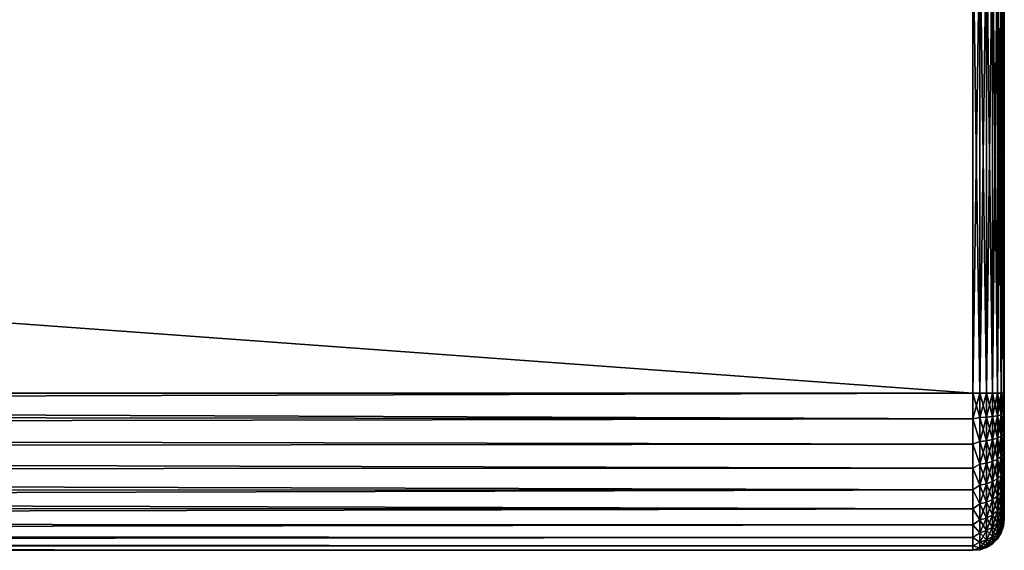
# Model space of a CAD drawing. Extents: x 0 to 500, y -78 to 1786.
# Tile 140 of 195: x 438 to 500, y 1385 to 1419. Entities that reach past the tile are written whole.
import ezdxf

# ---------------------------------------------------------------- set-up
doc = ezdxf.new("R2010")
doc.units = 0
doc.header["$LTSCALE"] = 52.148148
for name, color, linetype in [('133', 7, 'CONTINUOUS'), ('138', 7, 'CONTINUOUS'), ('139', 7, 'CONTINUOUS'), ('141', 7, 'CONTINUOUS'), ('146', 7, 'CONTINUOUS'), ('147', 7, 'CONTINUOUS'), ('149', 7, 'CONTINUOUS')]:
    doc.layers.add(name, color=color, linetype=linetype)

msp = doc.modelspace()

# ---------------------------------------------------------------- linework, layer by layer
at = {"layer": '133', "color": 7, "linetype": 'CONTINUOUS'}
for points in [[(500, 1395.2, 8), (500, 1395.2, -8), (500, 1425.2, -8), (500, 1395.2, 8)], [(500, 1425.2, 8), (500, 1395.2, 8), (500, 1425.2, -8), (500, 1425.2, 8)], [(500, 1394.503, -7.97), (500, 1395.2, -8), (500, 1394.503, 7.97), (500, 1394.503, -7.97)], [(500, 1394.503, 7.97), (500, 1395.2, -8), (500, 1395.2, 8), (500, 1394.503, 7.97)], [(500, 1393.811, -7.878), (500, 1394.503, -7.97), (500, 1393.811, 7.878), (500, 1393.811, -7.878)], [(500, 1393.811, 7.878), (500, 1394.503, -7.97), (500, 1394.503, 7.97), (500, 1393.811, 7.878)], [(500, 1393.129, -7.727), (500, 1393.811, -7.878), (500, 1393.129, 7.727), (500, 1393.129, -7.727)], [(500, 1393.129, 7.727), (500, 1393.811, -7.878), (500, 1393.811, 7.878), (500, 1393.129, 7.727)], [(500, 1392.464, -7.518), (500, 1393.129, -7.727), (500, 1392.464, 7.518), (500, 1392.464, -7.518)], [(500, 1392.464, 7.518), (500, 1393.129, -7.727), (500, 1393.129, 7.727), (500, 1392.464, 7.518)], [(500, 1391.819, -7.25), (500, 1392.464, -7.518), (500, 1391.819, 7.25), (500, 1391.819, -7.25)], [(500, 1391.819, 7.25), (500, 1392.464, -7.518), (500, 1392.464, 7.518), (500, 1391.819, 7.25)], [(500, 1391.2, -6.928), (500, 1391.819, -7.25), (500, 1391.2, 6.928), (500, 1391.2, -6.928)], [(500, 1391.2, 6.928), (500, 1391.819, -7.25), (500, 1391.819, 7.25), (500, 1391.2, 6.928)], [(500, 1390.611, -6.553), (500, 1391.2, -6.928), (500, 1390.611, 6.553), (500, 1390.611, -6.553)], [(500, 1390.611, 6.553), (500, 1391.2, -6.928), (500, 1391.2, 6.928), (500, 1390.611, 6.553)], [(500, 1390.058, -6.128), (500, 1390.611, -6.553), (500, 1390.058, 6.128), (500, 1390.058, -6.128)], [(500, 1390.058, 6.128), (500, 1390.611, -6.553), (500, 1390.611, 6.553), (500, 1390.058, 6.128)], [(500, 1389.543, -5.657), (500, 1390.058, -6.128), (500, 1389.543, 5.657), (500, 1389.543, -5.657)], [(500, 1389.543, 5.657), (500, 1390.058, -6.128), (500, 1390.058, 6.128), (500, 1389.543, 5.657)], [(500, 1389.072, -5.142), (500, 1389.543, -5.657), (500, 1389.072, 5.142), (500, 1389.072, -5.142)], [(500, 1389.072, 5.142), (500, 1389.543, -5.657), (500, 1389.543, 5.657), (500, 1389.072, 5.142)], [(500, 1388.647, -4.589), (500, 1389.072, -5.142), (500, 1388.647, 4.589), (500, 1388.647, -4.589)], [(500, 1388.647, 4.589), (500, 1389.072, -5.142), (500, 1389.072, 5.142), (500, 1388.647, 4.589)], [(500, 1388.272, -4), (500, 1388.647, -4.589), (500, 1388.272, 4), (500, 1388.272, -4)], [(500, 1388.272, 4), (500, 1388.647, -4.589), (500, 1388.647, 4.589), (500, 1388.272, 4)], [(500, 1387.95, -3.381), (500, 1388.272, -4), (500, 1387.95, 3.381), (500, 1387.95, -3.381)], [(500, 1387.95, 3.381), (500, 1388.272, -4), (500, 1388.272, 4), (500, 1387.95, 3.381)], [(500, 1387.682, -2.736), (500, 1387.95, -3.381), (500, 1387.682, 2.736), (500, 1387.682, -2.736)], [(500, 1387.682, 2.736), (500, 1387.95, -3.381), (500, 1387.95, 3.381), (500, 1387.682, 2.736)], [(500, 1387.473, -2.071), (500, 1387.682, -2.736), (500, 1387.473, 2.071), (500, 1387.473, -2.071)], [(500, 1387.473, 2.071), (500, 1387.682, -2.736), (500, 1387.682, 2.736), (500, 1387.473, 2.071)], [(500, 1387.322, -1.389), (500, 1387.473, -2.071), (500, 1387.322, 1.389), (500, 1387.322, -1.389)], [(500, 1387.322, 1.389), (500, 1387.473, -2.071), (500, 1387.473, 2.071), (500, 1387.322, 1.389)], [(500, 1387.23, -0.697), (500, 1387.322, -1.389), (500, 1387.23, 0.697), (500, 1387.23, -0.697)], [(500, 1387.23, 0.697), (500, 1387.322, -1.389), (500, 1387.322, 1.389), (500, 1387.23, 0.697)], [(500, 1387.2, 0), (500, 1387.23, -0.697), (500, 1387.23, 0.697), (500, 1387.2, 0)]]:
    msp.add_3dface(points, dxfattribs=at)
at = {"layer": '138', "color": 7, "linetype": 'CONTINUOUS'}
for points in [[(86.18, 1395.2, 10), (86.243, 1394.014, 9.929), (498, 1395.2, 10), (86.18, 1395.2, 10)], [(86.243, 1394.014, -9.929), (86.18, 1395.2, -10), (498, 1393.554, -9.864), (86.243, 1394.014, -9.929)], [(498, 1393.554, -9.864), (86.18, 1395.2, -10), (498, 1395.2, -10), (498, 1393.554, -9.864)], [(498, 1395.2, 10), (86.243, 1394.014, 9.929), (498, 1393.554, 9.864), (498, 1395.2, 10)], [(86.243, 1394.014, 9.929), (86.435, 1392.801, 9.708), (498, 1393.554, 9.864), (86.243, 1394.014, 9.929)], [(86.435, 1392.801, -9.708), (86.243, 1394.014, -9.929), (498, 1393.554, -9.864), (86.435, 1392.801, -9.708)], [(498, 1393.554, 9.864), (86.435, 1392.801, 9.708), (498, 1391.953, 9.458), (498, 1393.554, 9.864)], [(498, 1391.953, -9.458), (86.435, 1392.801, -9.708), (498, 1393.554, -9.864), (498, 1391.953, -9.458)], [(86.435, 1392.801, 9.708), (86.762, 1391.547, 9.309), (498, 1391.953, 9.458), (86.435, 1392.801, 9.708)], [(86.762, 1391.547, -9.309), (86.435, 1392.801, -9.708), (498, 1391.953, -9.458), (86.762, 1391.547, -9.309)], [(498, 1391.953, 9.458), (86.762, 1391.547, 9.309), (498, 1390.441, 8.795), (498, 1391.953, 9.458)], [(498, 1390.441, -8.795), (86.762, 1391.547, -9.309), (498, 1391.953, -9.458), (498, 1390.441, -8.795)], [(86.762, 1391.547, 9.309), (87.22, 1390.268, 8.699), (498, 1390.441, 8.795), (86.762, 1391.547, 9.309)], [(87.22, 1390.268, -8.699), (86.762, 1391.547, -9.309), (498, 1390.441, -8.795), (87.22, 1390.268, -8.699)], [(498, 1390.441, 8.795), (87.22, 1390.268, 8.699), (498, 1389.058, 7.891), (498, 1390.441, 8.795)], [(498, 1389.058, -7.891), (87.22, 1390.268, -8.699), (498, 1390.441, -8.795), (498, 1389.058, -7.891)], [(87.22, 1390.268, 8.699), (87.772, 1389.026, 7.866), (498, 1389.058, 7.891), (87.22, 1390.268, 8.699)], [(87.772, 1389.026, -7.866), (87.22, 1390.268, -8.699), (498, 1389.058, -7.891), (87.772, 1389.026, -7.866)], [(87.772, 1389.026, 7.866), (88.348, 1387.908, 6.843), (498, 1389.058, 7.891), (87.772, 1389.026, 7.866)], [(498, 1387.843, -6.773), (87.772, 1389.026, -7.866), (498, 1389.058, -7.891), (498, 1387.843, -6.773)], [(88.348, 1387.908, -6.843), (87.772, 1389.026, -7.866), (498, 1387.843, -6.773), (88.348, 1387.908, -6.843)], [(498, 1389.058, 7.891), (88.348, 1387.908, 6.843), (498, 1387.843, 6.773), (498, 1389.058, 7.891)], [(88.348, 1387.908, 6.843), (88.879, 1386.976, 5.689), (498, 1387.843, 6.773), (88.348, 1387.908, 6.843)], [(88.879, 1386.976, -5.689), (88.348, 1387.908, -6.843), (498, 1387.843, -6.773), (88.879, 1386.976, -5.689)], [(498, 1387.843, 6.773), (88.879, 1386.976, 5.689), (498, 1386.828, 5.469), (498, 1387.843, 6.773)], [(498, 1386.828, -5.469), (88.879, 1386.976, -5.689), (498, 1387.843, -6.773), (498, 1386.828, -5.469)], [(88.879, 1386.976, 5.689), (89.321, 1386.251, 4.462), (498, 1386.828, 5.469), (88.879, 1386.976, 5.689)], [(89.321, 1386.251, -4.462), (88.879, 1386.976, -5.689), (498, 1386.828, -5.469), (89.321, 1386.251, -4.462)], [(498, 1386.828, 5.469), (89.321, 1386.251, 4.462), (498, 1386.042, 4.017), (498, 1386.828, 5.469)], [(498, 1386.042, -4.017), (89.321, 1386.251, -4.462), (498, 1386.828, -5.469), (498, 1386.042, -4.017)], [(89.321, 1386.251, 4.462), (89.655, 1385.726, 3.2), (498, 1386.042, 4.017), (89.321, 1386.251, 4.462)], [(89.655, 1385.726, -3.2), (89.321, 1386.251, -4.462), (498, 1386.042, -4.017), (89.655, 1385.726, -3.2)], [(498, 1386.042, 4.017), (89.655, 1385.726, 3.2), (498, 1385.506, 2.455), (498, 1386.042, 4.017)], [(498, 1385.506, -2.455), (89.655, 1385.726, -3.2), (498, 1386.042, -4.017), (498, 1385.506, -2.455)], [(89.655, 1385.726, 3.2), (89.876, 1385.387, 1.923), (498, 1385.506, 2.455), (89.655, 1385.726, 3.2)], [(89.876, 1385.387, -1.923), (89.655, 1385.726, -3.2), (498, 1385.506, -2.455), (89.876, 1385.387, -1.923)], [(498, 1385.506, 2.455), (89.876, 1385.387, 1.923), (498, 1385.234, 0.826), (498, 1385.506, 2.455)], [(498, 1385.234, -0.826), (89.876, 1385.387, -1.923), (498, 1385.506, -2.455), (498, 1385.234, -0.826)], [(89.876, 1385.387, 1.923), (89.986, 1385.221, 0.641), (498, 1385.234, 0.826), (89.876, 1385.387, 1.923)], [(89.986, 1385.221, -0.641), (89.876, 1385.387, -1.923), (498, 1385.234, -0.826), (89.986, 1385.221, -0.641)], [(89.986, 1385.221, 0.641), (89.986, 1385.221, -0.641), (498, 1385.234, 0.826), (89.986, 1385.221, 0.641)], [(498, 1385.234, 0.826), (89.986, 1385.221, -0.641), (498, 1385.234, -0.826), (498, 1385.234, 0.826)]]:
    msp.add_3dface(points, dxfattribs=at)
at = {"layer": '139', "color": 7, "linetype": 'CONTINUOUS'}
for points in [[(86.18, 1395.2, -10), (86.18, 1425.2, -10), (498, 1425.2, -10), (86.18, 1395.2, -10)], [(498, 1395.2, -10), (86.18, 1395.2, -10), (498, 1425.2, -10), (498, 1395.2, -10)]]:
    msp.add_3dface(points, dxfattribs=at)
at = {"layer": '141', "color": 7, "linetype": 'CONTINUOUS'}
for points in [[(86.18, 1425.2, 10), (86.18, 1395.2, 10), (498, 1395.2, 10), (86.18, 1425.2, 10)], [(86.18, 1425.2, 10), (498, 1395.2, 10), (498, 1425.2, 10), (86.18, 1425.2, 10)]]:
    msp.add_3dface(points, dxfattribs=at)
at = {"layer": '146', "color": 7, "linetype": 'CONTINUOUS'}
for points in [[(498, 1395.2, 10), (498, 1393.554, 9.864), (498.445, 1395.2, 9.95), (498, 1395.2, 10)], [(498.445, 1395.2, 9.95), (498, 1393.554, 9.864), (498.445, 1393.643, 9.827), (498.445, 1395.2, 9.95)], [(498, 1393.554, -9.864), (498, 1395.2, -10), (498.445, 1393.643, -9.827), (498, 1393.554, -9.864)], [(498, 1395.2, -10), (498.445, 1395.2, -9.95), (498.445, 1393.643, -9.827), (498, 1395.2, -10)], [(498.445, 1395.2, -9.95), (498.868, 1395.2, -9.802), (498.868, 1393.667, -9.681), (498.445, 1395.2, -9.95)], [(498.445, 1395.2, -9.95), (498.868, 1393.667, -9.681), (498.445, 1393.643, -9.827), (498.445, 1395.2, -9.95)], [(498.868, 1395.2, 9.802), (498.445, 1395.2, 9.95), (498.445, 1393.643, 9.827), (498.868, 1395.2, 9.802)], [(498.868, 1393.667, 9.681), (498.868, 1395.2, 9.802), (498.445, 1393.643, 9.827), (498.868, 1393.667, 9.681)], [(498.868, 1395.2, -9.802), (499.248, 1395.2, -9.563), (499.248, 1393.704, -9.445), (498.868, 1395.2, -9.802)], [(498.868, 1395.2, -9.802), (499.248, 1393.704, -9.445), (498.868, 1393.667, -9.681), (498.868, 1395.2, -9.802)], [(499.248, 1395.2, 9.563), (498.868, 1395.2, 9.802), (498.868, 1393.667, 9.681), (499.248, 1395.2, 9.563)], [(499.248, 1393.704, 9.445), (499.248, 1395.2, 9.563), (498.868, 1393.667, 9.681), (499.248, 1393.704, 9.445)], [(499.248, 1395.2, -9.563), (499.565, 1395.2, -9.246), (499.565, 1393.754, -9.132), (499.248, 1395.2, -9.563)], [(499.248, 1395.2, -9.563), (499.565, 1393.754, -9.132), (499.248, 1393.704, -9.445), (499.248, 1395.2, -9.563)], [(499.565, 1395.2, 9.246), (499.248, 1395.2, 9.563), (499.248, 1393.704, 9.445), (499.565, 1395.2, 9.246)], [(499.565, 1393.754, 9.132), (499.565, 1395.2, 9.246), (499.248, 1393.704, 9.445), (499.565, 1393.754, 9.132)], [(499.565, 1395.2, -9.246), (499.803, 1395.2, -8.866), (499.803, 1393.813, -8.757), (499.565, 1395.2, -9.246)], [(499.565, 1395.2, -9.246), (499.803, 1393.813, -8.757), (499.565, 1393.754, -9.132), (499.565, 1395.2, -9.246)], [(499.803, 1395.2, 8.866), (499.565, 1395.2, 9.246), (499.565, 1393.754, 9.132), (499.803, 1395.2, 8.866)], [(499.803, 1393.813, 8.757), (499.803, 1395.2, 8.866), (499.565, 1393.754, 9.132), (499.803, 1393.813, 8.757)], [(499.803, 1395.2, -8.866), (499.95, 1395.2, -8.443), (499.95, 1393.879, -8.339), (499.803, 1395.2, -8.866)], [(499.803, 1395.2, -8.866), (499.95, 1393.879, -8.339), (499.803, 1393.813, -8.757), (499.803, 1395.2, -8.866)], [(499.95, 1395.2, 8.443), (499.803, 1395.2, 8.866), (499.803, 1393.813, 8.757), (499.95, 1395.2, 8.443)], [(499.95, 1393.879, 8.339), (499.95, 1395.2, 8.443), (499.803, 1393.813, 8.757), (499.95, 1393.879, 8.339)], [(500, 1395.2, -8), (500, 1394.503, -7.97), (499.95, 1395.2, -8.443), (500, 1395.2, -8)], [(499.95, 1395.2, -8.443), (500, 1394.503, -7.97), (499.95, 1393.879, -8.339), (499.95, 1395.2, -8.443)], [(500, 1394.503, 7.97), (500, 1395.2, 8), (499.95, 1393.879, 8.339), (500, 1394.503, 7.97)], [(500, 1395.2, 8), (499.95, 1395.2, 8.443), (499.95, 1393.879, 8.339), (500, 1395.2, 8)], [(500, 1394.503, -7.97), (500, 1393.811, -7.878), (499.95, 1393.879, -8.339), (500, 1394.503, -7.97)], [(500, 1393.811, 7.878), (500, 1394.503, 7.97), (499.95, 1393.879, 8.339), (500, 1393.811, 7.878)], [(498, 1393.554, 9.864), (498.445, 1392.125, 9.463), (498.445, 1393.643, 9.827), (498, 1393.554, 9.864)], [(498, 1393.554, -9.864), (498.445, 1393.643, -9.827), (498.445, 1392.125, -9.463), (498, 1393.554, -9.864)], [(498.868, 1393.667, -9.681), (498.868, 1392.171, -9.322), (498.445, 1393.643, -9.827), (498.868, 1393.667, -9.681)], [(498.868, 1392.171, 9.322), (498.868, 1393.667, 9.681), (498.445, 1392.125, 9.463), (498.868, 1392.171, 9.322)], [(498.445, 1392.125, 9.463), (498.868, 1393.667, 9.681), (498.445, 1393.643, 9.827), (498.445, 1392.125, 9.463)], [(498.445, 1393.643, -9.827), (498.868, 1392.171, -9.322), (498.445, 1392.125, -9.463), (498.445, 1393.643, -9.827)], [(499.248, 1393.704, -9.445), (499.248, 1392.245, -9.095), (498.868, 1393.667, -9.681), (499.248, 1393.704, -9.445)], [(499.248, 1392.245, 9.095), (499.248, 1393.704, 9.445), (498.868, 1392.171, 9.322), (499.248, 1392.245, 9.095)], [(498.868, 1392.171, 9.322), (499.248, 1393.704, 9.445), (498.868, 1393.667, 9.681), (498.868, 1392.171, 9.322)], [(498.868, 1393.667, -9.681), (499.248, 1392.245, -9.095), (498.868, 1392.171, -9.322), (498.868, 1393.667, -9.681)], [(499.565, 1393.754, -9.132), (499.565, 1392.343, -8.793), (499.248, 1393.704, -9.445), (499.565, 1393.754, -9.132)], [(499.565, 1392.343, 8.793), (499.565, 1393.754, 9.132), (499.248, 1392.245, 9.095), (499.565, 1392.343, 8.793)], [(499.248, 1392.245, 9.095), (499.565, 1393.754, 9.132), (499.248, 1393.704, 9.445), (499.248, 1392.245, 9.095)], [(499.248, 1393.704, -9.445), (499.565, 1392.343, -8.793), (499.248, 1392.245, -9.095), (499.248, 1393.704, -9.445)], [(499.803, 1393.813, -8.757), (499.803, 1392.46, -8.432), (499.565, 1393.754, -9.132), (499.803, 1393.813, -8.757)], [(499.803, 1392.46, 8.432), (499.803, 1393.813, 8.757), (499.565, 1392.343, 8.793), (499.803, 1392.46, 8.432)], [(499.565, 1392.343, 8.793), (499.803, 1393.813, 8.757), (499.565, 1393.754, 9.132), (499.565, 1392.343, 8.793)], [(499.565, 1393.754, -9.132), (499.803, 1392.46, -8.432), (499.565, 1392.343, -8.793), (499.565, 1393.754, -9.132)], [(499.95, 1393.879, -8.339), (499.95, 1392.591, -8.03), (499.803, 1393.813, -8.757), (499.95, 1393.879, -8.339)], [(499.95, 1392.591, 8.03), (499.95, 1393.879, 8.339), (499.803, 1392.46, 8.432), (499.95, 1392.591, 8.03)], [(499.803, 1392.46, 8.432), (499.95, 1393.879, 8.339), (499.803, 1393.813, 8.757), (499.803, 1392.46, 8.432)], [(499.803, 1393.813, -8.757), (499.95, 1392.591, -8.03), (499.803, 1392.46, -8.432), (499.803, 1393.813, -8.757)], [(500, 1393.811, -7.878), (500, 1393.129, -7.727), (499.95, 1393.879, -8.339), (500, 1393.811, -7.878)], [(499.95, 1393.879, -8.339), (500, 1393.129, -7.727), (499.95, 1392.591, -8.03), (499.95, 1393.879, -8.339)], [(499.95, 1392.591, 8.03), (500, 1393.811, 7.878), (499.95, 1393.879, 8.339), (499.95, 1392.591, 8.03)], [(500, 1393.129, 7.727), (500, 1393.811, 7.878), (499.95, 1392.591, 8.03), (500, 1393.129, 7.727)], [(498, 1393.554, 9.864), (498, 1391.953, 9.458), (498.445, 1392.125, 9.463), (498, 1393.554, 9.864)], [(498, 1391.953, -9.458), (498, 1393.554, -9.864), (498.445, 1392.125, -9.463), (498, 1391.953, -9.458)], [(500, 1393.129, -7.727), (500, 1392.464, -7.518), (499.95, 1392.591, -8.03), (500, 1393.129, -7.727)], [(500, 1392.464, 7.518), (500, 1393.129, 7.727), (499.95, 1392.591, 8.03), (500, 1392.464, 7.518)], [(499.803, 1392.46, -8.432), (499.803, 1391.175, -7.9), (499.565, 1392.343, -8.793), (499.803, 1392.46, -8.432)], [(499.803, 1391.175, 7.9), (499.803, 1392.46, 8.432), (499.565, 1391.002, 8.238), (499.803, 1391.175, 7.9)], [(499.565, 1391.002, 8.238), (499.803, 1392.46, 8.432), (499.565, 1392.343, 8.793), (499.565, 1391.002, 8.238)], [(499.95, 1392.591, -8.03), (499.95, 1391.367, -7.523), (499.803, 1392.46, -8.432), (499.95, 1392.591, -8.03)], [(499.95, 1391.367, 7.523), (499.95, 1392.591, 8.03), (499.803, 1391.175, 7.9), (499.95, 1391.367, 7.523)], [(499.803, 1391.175, 7.9), (499.95, 1392.591, 8.03), (499.803, 1392.46, 8.432), (499.803, 1391.175, 7.9)], [(499.803, 1392.46, -8.432), (499.95, 1391.367, -7.523), (499.803, 1391.175, -7.9), (499.803, 1392.46, -8.432)], [(500, 1392.464, -7.518), (500, 1391.819, -7.25), (499.95, 1392.591, -8.03), (500, 1392.464, -7.518)], [(499.95, 1392.591, -8.03), (500, 1391.819, -7.25), (499.95, 1391.367, -7.523), (499.95, 1392.591, -8.03)], [(499.95, 1391.367, 7.523), (500, 1392.464, 7.518), (499.95, 1392.591, 8.03), (499.95, 1391.367, 7.523)], [(500, 1391.819, 7.25), (500, 1392.464, 7.518), (499.95, 1391.367, 7.523), (500, 1391.819, 7.25)], [(498, 1391.953, 9.458), (498.445, 1390.683, 8.865), (498.445, 1392.125, 9.463), (498, 1391.953, 9.458)], [(498, 1391.953, -9.458), (498.445, 1392.125, -9.463), (498.445, 1390.683, -8.865), (498, 1391.953, -9.458)], [(498, 1391.953, 9.458), (498, 1390.441, 8.795), (498.445, 1390.683, 8.865), (498, 1391.953, 9.458)], [(498, 1390.441, -8.795), (498, 1391.953, -9.458), (498.445, 1390.683, -8.865), (498, 1390.441, -8.795)], [(498.868, 1392.171, -9.322), (498.868, 1390.75, -8.733), (498.445, 1392.125, -9.463), (498.868, 1392.171, -9.322)], [(498.868, 1390.75, 8.733), (498.868, 1392.171, 9.322), (498.445, 1390.683, 8.865), (498.868, 1390.75, 8.733)], [(498.445, 1390.683, 8.865), (498.868, 1392.171, 9.322), (498.445, 1392.125, 9.463), (498.445, 1390.683, 8.865)], [(498.445, 1392.125, -9.463), (498.868, 1390.75, -8.733), (498.445, 1390.683, -8.865), (498.445, 1392.125, -9.463)], [(499.248, 1392.245, -9.095), (499.248, 1390.858, -8.521), (498.868, 1392.171, -9.322), (499.248, 1392.245, -9.095)], [(499.248, 1390.858, 8.521), (499.248, 1392.245, 9.095), (498.868, 1390.75, 8.733), (499.248, 1390.858, 8.521)], [(498.868, 1390.75, 8.733), (499.248, 1392.245, 9.095), (498.868, 1392.171, 9.322), (498.868, 1390.75, 8.733)], [(498.868, 1392.171, -9.322), (499.248, 1390.858, -8.521), (498.868, 1390.75, -8.733), (498.868, 1392.171, -9.322)], [(499.565, 1392.343, -8.793), (499.565, 1391.002, -8.238), (499.248, 1392.245, -9.095), (499.565, 1392.343, -8.793)], [(499.565, 1391.002, 8.238), (499.565, 1392.343, 8.793), (499.248, 1390.858, 8.521), (499.565, 1391.002, 8.238)], [(499.248, 1390.858, 8.521), (499.565, 1392.343, 8.793), (499.248, 1392.245, 9.095), (499.248, 1390.858, 8.521)], [(499.248, 1392.245, -9.095), (499.565, 1391.002, -8.238), (499.248, 1390.858, -8.521), (499.248, 1392.245, -9.095)], [(499.565, 1392.343, -8.793), (499.803, 1391.175, -7.9), (499.565, 1391.002, -8.238), (499.565, 1392.343, -8.793)], [(500, 1391.819, -7.25), (500, 1391.2, -6.928), (499.95, 1391.367, -7.523), (500, 1391.819, -7.25)], [(500, 1391.2, 6.928), (500, 1391.819, 7.25), (499.95, 1391.367, 7.523), (500, 1391.2, 6.928)], [(499.803, 1391.175, -7.9), (499.803, 1389.989, -7.173), (499.565, 1391.002, -8.238), (499.803, 1391.175, -7.9)], [(499.803, 1389.989, 7.173), (499.803, 1391.175, 7.9), (499.565, 1389.765, 7.48), (499.803, 1389.989, 7.173)], [(499.565, 1389.765, 7.48), (499.803, 1391.175, 7.9), (499.565, 1391.002, 8.238), (499.565, 1389.765, 7.48)], [(499.95, 1391.367, -7.523), (499.95, 1390.237, -6.83), (499.803, 1391.175, -7.9), (499.95, 1391.367, -7.523)], [(499.95, 1390.237, 6.83), (499.95, 1391.367, 7.523), (499.803, 1389.989, 7.173), (499.95, 1390.237, 6.83)], [(499.803, 1389.989, 7.173), (499.95, 1391.367, 7.523), (499.803, 1391.175, 7.9), (499.803, 1389.989, 7.173)], [(499.803, 1391.175, -7.9), (499.95, 1390.237, -6.83), (499.803, 1389.989, -7.173), (499.803, 1391.175, -7.9)], [(500, 1391.2, -6.928), (500, 1390.611, -6.553), (499.95, 1391.367, -7.523), (500, 1391.2, -6.928)], [(499.95, 1391.367, -7.523), (500, 1390.611, -6.553), (499.95, 1390.237, -6.83), (499.95, 1391.367, -7.523)], [(499.95, 1390.237, 6.83), (500, 1391.2, 6.928), (499.95, 1391.367, 7.523), (499.95, 1390.237, 6.83)], [(500, 1390.611, 6.553), (500, 1391.2, 6.928), (499.95, 1390.237, 6.83), (500, 1390.611, 6.553)], [(498, 1390.441, 8.795), (498.445, 1389.352, 8.05), (498.445, 1390.683, 8.865), (498, 1390.441, 8.795)], [(498, 1390.441, -8.795), (498.445, 1390.683, -8.865), (498.445, 1389.352, -8.05), (498, 1390.441, -8.795)], [(498.868, 1390.75, -8.733), (498.868, 1389.439, -7.93), (498.445, 1390.683, -8.865), (498.868, 1390.75, -8.733)], [(498.868, 1389.439, 7.93), (498.868, 1390.75, 8.733), (498.445, 1389.352, 8.05), (498.868, 1389.439, 7.93)], [(498.445, 1389.352, 8.05), (498.868, 1390.75, 8.733), (498.445, 1390.683, 8.865), (498.445, 1389.352, 8.05)], [(498.445, 1390.683, -8.865), (498.868, 1389.439, -7.93), (498.445, 1389.352, -8.05), (498.445, 1390.683, -8.865)], [(499.248, 1390.858, -8.521), (499.248, 1389.579, -7.737), (498.868, 1390.75, -8.733), (499.248, 1390.858, -8.521)], [(499.248, 1389.579, 7.737), (499.248, 1390.858, 8.521), (498.868, 1389.439, 7.93), (499.248, 1389.579, 7.737)], [(498.868, 1389.439, 7.93), (499.248, 1390.858, 8.521), (498.868, 1390.75, 8.733), (498.868, 1389.439, 7.93)], [(498.868, 1390.75, -8.733), (499.248, 1389.579, -7.737), (498.868, 1389.439, -7.93), (498.868, 1390.75, -8.733)], [(499.565, 1391.002, -8.238), (499.565, 1389.765, -7.48), (499.248, 1390.858, -8.521), (499.565, 1391.002, -8.238)], [(499.565, 1389.765, 7.48), (499.565, 1391.002, 8.238), (499.248, 1389.579, 7.737), (499.565, 1389.765, 7.48)], [(499.248, 1389.579, 7.737), (499.565, 1391.002, 8.238), (499.248, 1390.858, 8.521), (499.248, 1389.579, 7.737)], [(499.248, 1390.858, -8.521), (499.565, 1389.765, -7.48), (499.248, 1389.579, -7.737), (499.248, 1390.858, -8.521)], [(499.565, 1391.002, -8.238), (499.803, 1389.989, -7.173), (499.565, 1389.765, -7.48), (499.565, 1391.002, -8.238)], [(500, 1390.611, -6.553), (500, 1390.058, -6.128), (499.95, 1390.237, -6.83), (500, 1390.611, -6.553)], [(500, 1390.058, 6.128), (500, 1390.611, 6.553), (499.95, 1390.237, 6.83), (500, 1390.058, 6.128)], [(498, 1390.441, 8.795), (498, 1389.058, 7.891), (498.445, 1389.352, 8.05), (498, 1390.441, 8.795)], [(498, 1389.058, -7.891), (498, 1390.441, -8.795), (498.445, 1389.352, -8.05), (498, 1389.058, -7.891)], [(499.803, 1389.989, -7.173), (499.803, 1388.931, -6.269), (499.565, 1389.765, -7.48), (499.803, 1389.989, -7.173)], [(499.803, 1388.931, 6.269), (499.803, 1389.989, 7.173), (499.565, 1388.662, 6.538), (499.803, 1388.931, 6.269)], [(499.565, 1388.662, 6.538), (499.803, 1389.989, 7.173), (499.565, 1389.765, 7.48), (499.565, 1388.662, 6.538)], [(499.95, 1390.237, -6.83), (499.95, 1389.23, -5.97), (499.803, 1389.989, -7.173), (499.95, 1390.237, -6.83)], [(499.95, 1389.23, 5.97), (499.95, 1390.237, 6.83), (499.803, 1388.931, 6.269), (499.95, 1389.23, 5.97)], [(499.803, 1388.931, 6.269), (499.95, 1390.237, 6.83), (499.803, 1389.989, 7.173), (499.803, 1388.931, 6.269)], [(499.803, 1389.989, -7.173), (499.95, 1389.23, -5.97), (499.803, 1388.931, -6.269), (499.803, 1389.989, -7.173)], [(500, 1390.058, -6.128), (500, 1389.543, -5.657), (499.95, 1390.237, -6.83), (500, 1390.058, -6.128)], [(499.95, 1390.237, -6.83), (500, 1389.543, -5.657), (499.95, 1389.23, -5.97), (499.95, 1390.237, -6.83)], [(499.95, 1389.23, 5.97), (500, 1390.058, 6.128), (499.95, 1390.237, 6.83), (499.95, 1389.23, 5.97)], [(500, 1389.543, 5.657), (500, 1390.058, 6.128), (499.95, 1389.23, 5.97), (500, 1389.543, 5.657)], [(498, 1389.058, 7.891), (498.445, 1388.164, 7.036), (498.445, 1389.352, 8.05), (498, 1389.058, 7.891)], [(498, 1389.058, -7.891), (498.445, 1389.352, -8.05), (498.445, 1388.164, -7.036), (498, 1389.058, -7.891)], [(498.868, 1389.439, -7.93), (498.868, 1388.269, -6.931), (498.445, 1389.352, -8.05), (498.868, 1389.439, -7.93)], [(498.868, 1388.269, 6.931), (498.868, 1389.439, 7.93), (498.445, 1388.164, 7.036), (498.868, 1388.269, 6.931)], [(498.445, 1388.164, 7.036), (498.868, 1389.439, 7.93), (498.445, 1389.352, 8.05), (498.445, 1388.164, 7.036)], [(498.445, 1389.352, -8.05), (498.868, 1388.269, -6.931), (498.445, 1388.164, -7.036), (498.445, 1389.352, -8.05)], [(499.248, 1389.579, -7.737), (499.248, 1388.438, -6.762), (498.868, 1389.439, -7.93), (499.248, 1389.579, -7.737)], [(499.248, 1388.438, 6.762), (499.248, 1389.579, 7.737), (498.868, 1388.269, 6.931), (499.248, 1388.438, 6.762)], [(498.868, 1388.269, 6.931), (499.248, 1389.579, 7.737), (498.868, 1389.439, 7.93), (498.868, 1388.269, 6.931)], [(498.868, 1389.439, -7.93), (499.248, 1388.438, -6.762), (498.868, 1388.269, -6.931), (498.868, 1389.439, -7.93)], [(499.565, 1389.765, -7.48), (499.565, 1388.662, -6.538), (499.248, 1389.579, -7.737), (499.565, 1389.765, -7.48)], [(499.565, 1388.662, 6.538), (499.565, 1389.765, 7.48), (499.248, 1388.438, 6.762), (499.565, 1388.662, 6.538)], [(499.248, 1388.438, 6.762), (499.565, 1389.765, 7.48), (499.248, 1389.579, 7.737), (499.248, 1388.438, 6.762)], [(499.248, 1389.579, -7.737), (499.565, 1388.662, -6.538), (499.248, 1388.438, -6.762), (499.248, 1389.579, -7.737)], [(499.565, 1389.765, -7.48), (499.803, 1388.931, -6.269), (499.565, 1388.662, -6.538), (499.565, 1389.765, -7.48)], [(500, 1389.543, -5.657), (500, 1389.072, -5.142), (499.95, 1389.23, -5.97), (500, 1389.543, -5.657)], [(500, 1389.072, 5.142), (500, 1389.543, 5.657), (499.95, 1388.37, 4.963), (500, 1389.072, 5.142)], [(499.95, 1388.37, 4.963), (500, 1389.543, 5.657), (499.95, 1389.23, 5.97), (499.95, 1388.37, 4.963)], [(498, 1389.058, 7.891), (498, 1387.843, 6.773), (498.445, 1388.164, 7.036), (498, 1389.058, 7.891)], [(498, 1387.843, -6.773), (498, 1389.058, -7.891), (498.445, 1388.164, -7.036), (498, 1387.843, -6.773)], [(499.565, 1388.662, -6.538), (499.565, 1387.72, -5.435), (499.248, 1388.438, -6.762), (499.565, 1388.662, -6.538)], [(499.565, 1387.72, 5.435), (499.565, 1388.662, 6.538), (499.248, 1387.463, 5.621), (499.565, 1387.72, 5.435)], [(499.248, 1387.463, 5.621), (499.565, 1388.662, 6.538), (499.248, 1388.438, 6.762), (499.248, 1387.463, 5.621)], [(499.803, 1388.931, -6.269), (499.803, 1388.027, -5.211), (499.565, 1388.662, -6.538), (499.803, 1388.931, -6.269)], [(499.803, 1388.027, 5.211), (499.803, 1388.931, 6.269), (499.565, 1387.72, 5.435), (499.803, 1388.027, 5.211)], [(499.565, 1387.72, 5.435), (499.803, 1388.931, 6.269), (499.565, 1388.662, 6.538), (499.565, 1387.72, 5.435)], [(499.565, 1388.662, -6.538), (499.803, 1388.027, -5.211), (499.565, 1387.72, -5.435), (499.565, 1388.662, -6.538)], [(499.95, 1389.23, -5.97), (499.95, 1388.37, -4.963), (499.803, 1388.931, -6.269), (499.95, 1389.23, -5.97)], [(499.95, 1388.37, 4.963), (499.95, 1389.23, 5.97), (499.803, 1388.027, 5.211), (499.95, 1388.37, 4.963)], [(499.803, 1388.027, 5.211), (499.95, 1389.23, 5.97), (499.803, 1388.931, 6.269), (499.803, 1388.027, 5.211)], [(499.803, 1388.931, -6.269), (499.95, 1388.37, -4.963), (499.803, 1388.027, -5.211), (499.803, 1388.931, -6.269)], [(499.95, 1389.23, -5.97), (500, 1389.072, -5.142), (499.95, 1388.37, -4.963), (499.95, 1389.23, -5.97)], [(500, 1389.072, -5.142), (500, 1388.647, -4.589), (499.95, 1388.37, -4.963), (500, 1389.072, -5.142)], [(500, 1388.647, 4.589), (500, 1389.072, 5.142), (499.95, 1388.37, 4.963), (500, 1388.647, 4.589)], [(500, 1388.647, -4.589), (500, 1388.272, -4), (499.95, 1388.37, -4.963), (500, 1388.647, -4.589)], [(500, 1388.272, 4), (500, 1388.647, 4.589), (499.95, 1387.677, 3.833), (500, 1388.272, 4)], [(499.95, 1387.677, 3.833), (500, 1388.647, 4.589), (499.95, 1388.37, 4.963), (499.95, 1387.677, 3.833)], [(498, 1387.843, 6.773), (498.445, 1387.15, 5.848), (498.445, 1388.164, 7.036), (498, 1387.843, 6.773)], [(498, 1387.843, -6.773), (498.445, 1388.164, -7.036), (498.445, 1387.15, -5.848), (498, 1387.843, -6.773)], [(498.868, 1388.269, -6.931), (498.868, 1387.27, -5.761), (498.445, 1388.164, -7.036), (498.868, 1388.269, -6.931)], [(498.868, 1387.27, 5.761), (498.868, 1388.269, 6.931), (498.445, 1387.15, 5.848), (498.868, 1387.27, 5.761)], [(498.445, 1387.15, 5.848), (498.868, 1388.269, 6.931), (498.445, 1388.164, 7.036), (498.445, 1387.15, 5.848)], [(498.445, 1388.164, -7.036), (498.868, 1387.27, -5.761), (498.445, 1387.15, -5.848), (498.445, 1388.164, -7.036)], [(499.248, 1388.438, -6.762), (499.248, 1387.463, -5.621), (498.868, 1388.269, -6.931), (499.248, 1388.438, -6.762)], [(499.248, 1387.463, 5.621), (499.248, 1388.438, 6.762), (498.868, 1387.27, 5.761), (499.248, 1387.463, 5.621)], [(498.868, 1387.27, 5.761), (499.248, 1388.438, 6.762), (498.868, 1388.269, 6.931), (498.868, 1387.27, 5.761)], [(498.868, 1388.269, -6.931), (499.248, 1387.463, -5.621), (498.868, 1387.27, -5.761), (498.868, 1388.269, -6.931)], [(499.248, 1388.438, -6.762), (499.565, 1387.72, -5.435), (499.248, 1387.463, -5.621), (499.248, 1388.438, -6.762)], [(499.803, 1388.027, -5.211), (499.803, 1387.3, -4.025), (499.565, 1387.72, -5.435), (499.803, 1388.027, -5.211)], [(499.803, 1387.3, 4.025), (499.803, 1388.027, 5.211), (499.565, 1386.962, 4.198), (499.803, 1387.3, 4.025)], [(499.565, 1386.962, 4.198), (499.803, 1388.027, 5.211), (499.565, 1387.72, 5.435), (499.565, 1386.962, 4.198)], [(499.95, 1388.37, -4.963), (499.95, 1387.677, -3.833), (499.803, 1388.027, -5.211), (499.95, 1388.37, -4.963)], [(499.95, 1387.677, 3.833), (499.95, 1388.37, 4.963), (499.803, 1387.3, 4.025), (499.95, 1387.677, 3.833)], [(499.803, 1387.3, 4.025), (499.95, 1388.37, 4.963), (499.803, 1388.027, 5.211), (499.803, 1387.3, 4.025)], [(499.803, 1388.027, -5.211), (499.95, 1387.677, -3.833), (499.803, 1387.3, -4.025), (499.803, 1388.027, -5.211)], [(499.95, 1388.37, -4.963), (500, 1388.272, -4), (499.95, 1387.677, -3.833), (499.95, 1388.37, -4.963)], [(500, 1388.272, -4), (500, 1387.95, -3.381), (499.95, 1387.677, -3.833), (500, 1388.272, -4)], [(500, 1387.95, 3.381), (500, 1388.272, 4), (499.95, 1387.677, 3.833), (500, 1387.95, 3.381)], [(498, 1387.843, 6.773), (498, 1386.828, 5.469), (498.445, 1387.15, 5.848), (498, 1387.843, 6.773)], [(498, 1386.828, -5.469), (498, 1387.843, -6.773), (498.445, 1387.15, -5.848), (498, 1386.828, -5.469)], [(499.248, 1387.463, -5.621), (499.248, 1386.679, -4.342), (498.868, 1387.27, -5.761), (499.248, 1387.463, -5.621)], [(499.248, 1386.679, 4.342), (499.248, 1387.463, 5.621), (498.868, 1386.467, 4.45), (499.248, 1386.679, 4.342)], [(498.868, 1386.467, 4.45), (499.248, 1387.463, 5.621), (498.868, 1387.27, 5.761), (498.868, 1386.467, 4.45)], [(499.565, 1387.72, -5.435), (499.565, 1386.962, -4.198), (499.248, 1387.463, -5.621), (499.565, 1387.72, -5.435)], [(499.565, 1386.962, 4.198), (499.565, 1387.72, 5.435), (499.248, 1386.679, 4.342), (499.565, 1386.962, 4.198)], [(499.248, 1386.679, 4.342), (499.565, 1387.72, 5.435), (499.248, 1387.463, 5.621), (499.248, 1386.679, 4.342)], [(499.248, 1387.463, -5.621), (499.565, 1386.962, -4.198), (499.248, 1386.679, -4.342), (499.248, 1387.463, -5.621)], [(499.565, 1387.72, -5.435), (499.803, 1387.3, -4.025), (499.565, 1386.962, -4.198), (499.565, 1387.72, -5.435)], [(499.95, 1387.677, -3.833), (499.95, 1387.17, -2.609), (499.803, 1387.3, -4.025), (499.95, 1387.677, -3.833)], [(499.95, 1387.17, 2.609), (499.95, 1387.677, 3.833), (499.803, 1386.768, 2.74), (499.95, 1387.17, 2.609)], [(499.803, 1386.768, 2.74), (499.95, 1387.677, 3.833), (499.803, 1387.3, 4.025), (499.803, 1386.768, 2.74)], [(500, 1387.95, -3.381), (500, 1387.682, -2.736), (499.95, 1387.677, -3.833), (500, 1387.95, -3.381)], [(500, 1387.682, 2.736), (500, 1387.95, 3.381), (499.95, 1387.17, 2.609), (500, 1387.682, 2.736)], [(499.95, 1387.17, 2.609), (500, 1387.95, 3.381), (499.95, 1387.677, 3.833), (499.95, 1387.17, 2.609)], [(500, 1387.682, -2.736), (500, 1387.473, -2.071), (499.95, 1387.17, -2.609), (500, 1387.682, -2.736)], [(499.95, 1387.677, -3.833), (500, 1387.682, -2.736), (499.95, 1387.17, -2.609), (499.95, 1387.677, -3.833)], [(500, 1387.473, 2.071), (500, 1387.682, 2.736), (499.95, 1387.17, 2.609), (500, 1387.473, 2.071)], [(500, 1387.473, -2.071), (500, 1387.322, -1.389), (499.95, 1387.17, -2.609), (500, 1387.473, -2.071)], [(500, 1387.322, 1.389), (500, 1387.473, 2.071), (499.95, 1386.861, 1.321), (500, 1387.322, 1.389)], [(499.95, 1386.861, 1.321), (500, 1387.473, 2.071), (499.95, 1387.17, 2.609), (499.95, 1386.861, 1.321)], [(498, 1386.828, 5.469), (498.445, 1386.335, 4.517), (498.445, 1387.15, 5.848), (498, 1386.828, 5.469)], [(498, 1386.828, -5.469), (498.445, 1387.15, -5.848), (498.445, 1386.335, -4.517), (498, 1386.828, -5.469)], [(498, 1386.828, 5.469), (498, 1386.042, 4.017), (498.445, 1386.335, 4.517), (498, 1386.828, 5.469)], [(498, 1386.042, -4.017), (498, 1386.828, -5.469), (498.445, 1386.335, -4.517), (498, 1386.042, -4.017)], [(498.868, 1387.27, -5.761), (498.868, 1386.467, -4.45), (498.445, 1387.15, -5.848), (498.868, 1387.27, -5.761)], [(498.868, 1386.467, 4.45), (498.868, 1387.27, 5.761), (498.445, 1386.335, 4.517), (498.868, 1386.467, 4.45)], [(498.445, 1386.335, 4.517), (498.868, 1387.27, 5.761), (498.445, 1387.15, 5.848), (498.445, 1386.335, 4.517)], [(498.445, 1387.15, -5.848), (498.868, 1386.467, -4.45), (498.445, 1386.335, -4.517), (498.445, 1387.15, -5.848)], [(498.868, 1387.27, -5.761), (499.248, 1386.679, -4.342), (498.868, 1386.467, -4.45), (498.868, 1387.27, -5.761)], [(499.565, 1386.962, -4.198), (499.565, 1386.407, -2.857), (499.248, 1386.679, -4.342), (499.565, 1386.962, -4.198)], [(499.565, 1386.407, 2.857), (499.565, 1386.962, 4.198), (499.248, 1386.105, 2.955), (499.565, 1386.407, 2.857)], [(499.248, 1386.105, 2.955), (499.565, 1386.962, 4.198), (499.248, 1386.679, 4.342), (499.248, 1386.105, 2.955)], [(499.803, 1387.3, -4.025), (499.803, 1386.768, -2.74), (499.565, 1386.962, -4.198), (499.803, 1387.3, -4.025)], [(499.803, 1386.768, 2.74), (499.803, 1387.3, 4.025), (499.565, 1386.407, 2.857), (499.803, 1386.768, 2.74)], [(499.565, 1386.407, 2.857), (499.803, 1387.3, 4.025), (499.565, 1386.962, 4.198), (499.565, 1386.407, 2.857)], [(499.565, 1386.962, -4.198), (499.803, 1386.768, -2.74), (499.565, 1386.407, -2.857), (499.565, 1386.962, -4.198)], [(499.803, 1386.768, -2.74), (499.803, 1386.443, -1.387), (499.565, 1386.407, -2.857), (499.803, 1386.768, -2.74)], [(499.803, 1386.443, 1.387), (499.803, 1386.768, 2.74), (499.565, 1386.068, 1.446), (499.803, 1386.443, 1.387)], [(499.565, 1386.068, 1.446), (499.803, 1386.768, 2.74), (499.565, 1386.407, 2.857), (499.565, 1386.068, 1.446)], [(499.803, 1387.3, -4.025), (499.95, 1387.17, -2.609), (499.803, 1386.768, -2.74), (499.803, 1387.3, -4.025)], [(499.95, 1387.17, -2.609), (499.95, 1386.861, -1.321), (499.803, 1386.768, -2.74), (499.95, 1387.17, -2.609)], [(499.95, 1386.861, 1.321), (499.95, 1387.17, 2.609), (499.803, 1386.443, 1.387), (499.95, 1386.861, 1.321)], [(499.803, 1386.443, 1.387), (499.95, 1387.17, 2.609), (499.803, 1386.768, 2.74), (499.803, 1386.443, 1.387)], [(499.95, 1386.861, -1.321), (499.95, 1386.757), (499.803, 1386.443, -1.387), (499.95, 1386.861, -1.321)], [(499.803, 1386.768, -2.74), (499.95, 1386.861, -1.321), (499.803, 1386.443, -1.387), (499.803, 1386.768, -2.74)], [(499.95, 1386.757), (499.95, 1386.861, 1.321), (499.803, 1386.334), (499.95, 1386.757)], [(499.803, 1386.334), (499.95, 1386.861, 1.321), (499.803, 1386.443, 1.387), (499.803, 1386.334)], [(500, 1387.322, -1.389), (500, 1387.23, -0.697), (499.95, 1386.861, -1.321), (500, 1387.322, -1.389)], [(499.95, 1387.17, -2.609), (500, 1387.322, -1.389), (499.95, 1386.861, -1.321), (499.95, 1387.17, -2.609)], [(500, 1387.23, 0.697), (500, 1387.322, 1.389), (499.95, 1386.861, 1.321), (500, 1387.23, 0.697)], [(500, 1387.23, -0.697), (500, 1387.2, 0), (499.95, 1386.861, -1.321), (500, 1387.23, -0.697)], [(500, 1387.2, 0), (500, 1387.23, 0.697), (499.95, 1386.757), (500, 1387.2, 0)], [(499.95, 1386.757), (500, 1387.23, 0.697), (499.95, 1386.861, 1.321), (499.95, 1386.757)], [(499.95, 1386.861, -1.321), (500, 1387.2, 0), (499.95, 1386.757), (499.95, 1386.861, -1.321)], [(498, 1386.042, 4.017), (498.445, 1385.737, 3.075), (498.445, 1386.335, 4.517), (498, 1386.042, 4.017)], [(498, 1386.042, -4.017), (498.445, 1386.335, -4.517), (498.445, 1385.737, -3.075), (498, 1386.042, -4.017)], [(498.868, 1386.467, -4.45), (498.868, 1385.878, -3.029), (498.445, 1386.335, -4.517), (498.868, 1386.467, -4.45)], [(498.868, 1385.878, 3.029), (498.868, 1386.467, 4.45), (498.445, 1385.737, 3.075), (498.868, 1385.878, 3.029)], [(498.445, 1385.737, 3.075), (498.868, 1386.467, 4.45), (498.445, 1386.335, 4.517), (498.445, 1385.737, 3.075)], [(498.445, 1386.335, -4.517), (498.868, 1385.878, -3.029), (498.445, 1385.737, -3.075), (498.445, 1386.335, -4.517)], [(499.248, 1386.679, -4.342), (499.248, 1386.105, -2.955), (498.868, 1386.467, -4.45), (499.248, 1386.679, -4.342)], [(499.248, 1386.105, 2.955), (499.248, 1386.679, 4.342), (498.868, 1385.878, 3.029), (499.248, 1386.105, 2.955)], [(498.868, 1385.878, 3.029), (499.248, 1386.679, 4.342), (498.868, 1386.467, 4.45), (498.868, 1385.878, 3.029)], [(498.868, 1386.467, -4.45), (499.248, 1386.105, -2.955), (498.868, 1385.878, -3.029), (498.868, 1386.467, -4.45)], [(499.248, 1386.679, -4.342), (499.565, 1386.407, -2.857), (499.248, 1386.105, -2.955), (499.248, 1386.679, -4.342)], [(499.565, 1386.407, -2.857), (499.565, 1386.068, -1.446), (499.248, 1386.105, -2.955), (499.565, 1386.407, -2.857)], [(499.565, 1386.068, 1.446), (499.565, 1386.407, 2.857), (499.248, 1385.755, 1.496), (499.565, 1386.068, 1.446)], [(499.248, 1385.755, 1.496), (499.565, 1386.407, 2.857), (499.248, 1386.105, 2.955), (499.248, 1385.755, 1.496)], [(499.803, 1386.443, -1.387), (499.803, 1386.334), (499.565, 1386.068, -1.446), (499.803, 1386.443, -1.387)], [(499.565, 1386.407, -2.857), (499.803, 1386.443, -1.387), (499.565, 1386.068, -1.446), (499.565, 1386.407, -2.857)], [(499.803, 1386.334), (499.803, 1386.443, 1.387), (499.565, 1385.954), (499.803, 1386.334)], [(499.565, 1385.954), (499.803, 1386.443, 1.387), (499.565, 1386.068, 1.446), (499.565, 1385.954)], [(499.565, 1386.068, -1.446), (499.803, 1386.334), (499.565, 1385.954), (499.565, 1386.068, -1.446)], [(499.803, 1386.443, -1.387), (499.95, 1386.757), (499.803, 1386.334), (499.803, 1386.443, -1.387)], [(498, 1386.042, 4.017), (498, 1385.506, 2.455), (498.445, 1385.737, 3.075), (498, 1386.042, 4.017)], [(498, 1385.506, -2.455), (498, 1386.042, -4.017), (498.445, 1385.737, -3.075), (498, 1385.506, -2.455)], [(498, 1385.506, 2.455), (498.445, 1385.373, 1.557), (498.445, 1385.737, 3.075), (498, 1385.506, 2.455)], [(498, 1385.506, -2.455), (498.445, 1385.737, -3.075), (498.445, 1385.373, -1.557), (498, 1385.506, -2.455)], [(498.868, 1385.878, -3.029), (498.868, 1385.519, -1.533), (498.445, 1385.737, -3.075), (498.868, 1385.878, -3.029)], [(498.868, 1385.519, 1.533), (498.868, 1385.878, 3.029), (498.445, 1385.373, 1.557), (498.868, 1385.519, 1.533)], [(498.445, 1385.373, 1.557), (498.868, 1385.878, 3.029), (498.445, 1385.737, 3.075), (498.445, 1385.373, 1.557)], [(498.445, 1385.737, -3.075), (498.868, 1385.519, -1.533), (498.445, 1385.373, -1.557), (498.445, 1385.737, -3.075)], [(498.868, 1385.519, -1.533), (498.868, 1385.398), (498.445, 1385.373, -1.557), (498.868, 1385.519, -1.533)], [(498.868, 1385.398), (498.868, 1385.519, 1.533), (498.445, 1385.25), (498.868, 1385.398)], [(498.445, 1385.25), (498.868, 1385.519, 1.533), (498.445, 1385.373, 1.557), (498.445, 1385.25)], [(499.248, 1386.105, -2.955), (499.248, 1385.755, -1.496), (498.868, 1385.878, -3.029), (499.248, 1386.105, -2.955)], [(499.248, 1385.755, 1.496), (499.248, 1386.105, 2.955), (498.868, 1385.519, 1.533), (499.248, 1385.755, 1.496)], [(498.868, 1385.519, 1.533), (499.248, 1386.105, 2.955), (498.868, 1385.878, 3.029), (498.868, 1385.519, 1.533)], [(498.868, 1385.878, -3.029), (499.248, 1385.755, -1.496), (498.868, 1385.519, -1.533), (498.868, 1385.878, -3.029)], [(499.248, 1385.755, -1.496), (499.248, 1385.637), (498.868, 1385.519, -1.533), (499.248, 1385.755, -1.496)], [(499.248, 1385.637), (499.248, 1385.755, 1.496), (498.868, 1385.398), (499.248, 1385.637)], [(498.868, 1385.398), (499.248, 1385.755, 1.496), (498.868, 1385.519, 1.533), (498.868, 1385.398)], [(498.868, 1385.519, -1.533), (499.248, 1385.637), (498.868, 1385.398), (498.868, 1385.519, -1.533)], [(499.248, 1386.105, -2.955), (499.565, 1386.068, -1.446), (499.248, 1385.755, -1.496), (499.248, 1386.105, -2.955)], [(499.565, 1386.068, -1.446), (499.565, 1385.954), (499.248, 1385.755, -1.496), (499.565, 1386.068, -1.446)], [(499.565, 1385.954), (499.565, 1386.068, 1.446), (499.248, 1385.637), (499.565, 1385.954)], [(499.248, 1385.637), (499.565, 1386.068, 1.446), (499.248, 1385.755, 1.496), (499.248, 1385.637)], [(499.248, 1385.755, -1.496), (499.565, 1385.954), (499.248, 1385.637), (499.248, 1385.755, -1.496)], [(498, 1385.506, 2.455), (498, 1385.234, 0.826), (498.445, 1385.373, 1.557), (498, 1385.506, 2.455)], [(498, 1385.234, -0.826), (498, 1385.506, -2.455), (498.445, 1385.373, -1.557), (498, 1385.234, -0.826)], [(498, 1385.234, 0.826), (498.445, 1385.25), (498.445, 1385.373, 1.557), (498, 1385.234, 0.826)], [(498, 1385.234, -0.826), (498.445, 1385.373, -1.557), (498.445, 1385.25), (498, 1385.234, -0.826)], [(498, 1385.234, 0.826), (498, 1385.234, -0.826), (498.445, 1385.25), (498, 1385.234, 0.826)], [(498.445, 1385.373, -1.557), (498.868, 1385.398), (498.445, 1385.25), (498.445, 1385.373, -1.557)]]:
    msp.add_3dface(points, dxfattribs=at)
at = {"layer": '147', "color": 7, "linetype": 'CONTINUOUS'}
for points in [[(498, 1425.2, 10), (498, 1395.2, 10), (498.445, 1395.2, 9.95), (498, 1425.2, 10)], [(498.445, 1425.2, 9.95), (498, 1425.2, 10), (498.445, 1395.2, 9.95), (498.445, 1425.2, 9.95)], [(498.868, 1425.2, 9.802), (498.445, 1425.2, 9.95), (498.868, 1395.2, 9.802), (498.868, 1425.2, 9.802)], [(498.868, 1395.2, 9.802), (498.445, 1425.2, 9.95), (498.445, 1395.2, 9.95), (498.868, 1395.2, 9.802)], [(499.248, 1425.2, 9.563), (498.868, 1425.2, 9.802), (499.248, 1395.2, 9.563), (499.248, 1425.2, 9.563)], [(499.248, 1395.2, 9.563), (498.868, 1425.2, 9.802), (498.868, 1395.2, 9.802), (499.248, 1395.2, 9.563)], [(499.565, 1425.2, 9.246), (499.248, 1425.2, 9.563), (499.565, 1395.2, 9.246), (499.565, 1425.2, 9.246)], [(499.565, 1395.2, 9.246), (499.248, 1425.2, 9.563), (499.248, 1395.2, 9.563), (499.565, 1395.2, 9.246)], [(499.803, 1425.2, 8.866), (499.565, 1425.2, 9.246), (499.803, 1395.2, 8.866), (499.803, 1425.2, 8.866)], [(499.803, 1395.2, 8.866), (499.565, 1425.2, 9.246), (499.565, 1395.2, 9.246), (499.803, 1395.2, 8.866)], [(499.95, 1425.2, 8.443), (499.803, 1425.2, 8.866), (499.95, 1395.2, 8.443), (499.95, 1425.2, 8.443)], [(499.95, 1395.2, 8.443), (499.803, 1425.2, 8.866), (499.803, 1395.2, 8.866), (499.95, 1395.2, 8.443)], [(500, 1395.2, 8), (500, 1425.2, 8), (499.95, 1425.2, 8.443), (500, 1395.2, 8)], [(500, 1395.2, 8), (499.95, 1425.2, 8.443), (499.95, 1395.2, 8.443), (500, 1395.2, 8)]]:
    msp.add_3dface(points, dxfattribs=at)
at = {"layer": '149', "color": 7, "linetype": 'CONTINUOUS'}
for points in [[(498, 1395.2, -10), (498, 1425.2, -10), (498.445, 1425.2, -9.95), (498, 1395.2, -10)], [(498, 1395.2, -10), (498.445, 1425.2, -9.95), (498.445, 1395.2, -9.95), (498, 1395.2, -10)], [(498.445, 1425.2, -9.95), (498.868, 1425.2, -9.802), (498.445, 1395.2, -9.95), (498.445, 1425.2, -9.95)], [(498.445, 1395.2, -9.95), (498.868, 1425.2, -9.802), (498.868, 1395.2, -9.802), (498.445, 1395.2, -9.95)], [(498.868, 1425.2, -9.802), (499.248, 1425.2, -9.563), (498.868, 1395.2, -9.802), (498.868, 1425.2, -9.802)], [(498.868, 1395.2, -9.802), (499.248, 1425.2, -9.563), (499.248, 1395.2, -9.563), (498.868, 1395.2, -9.802)], [(499.248, 1425.2, -9.563), (499.565, 1425.2, -9.246), (499.248, 1395.2, -9.563), (499.248, 1425.2, -9.563)], [(499.248, 1395.2, -9.563), (499.565, 1425.2, -9.246), (499.565, 1395.2, -9.246), (499.248, 1395.2, -9.563)], [(499.565, 1425.2, -9.246), (499.803, 1425.2, -8.866), (499.565, 1395.2, -9.246), (499.565, 1425.2, -9.246)], [(499.565, 1395.2, -9.246), (499.803, 1425.2, -8.866), (499.803, 1395.2, -8.866), (499.565, 1395.2, -9.246)], [(499.803, 1425.2, -8.866), (499.95, 1425.2, -8.443), (499.803, 1395.2, -8.866), (499.803, 1425.2, -8.866)], [(499.803, 1395.2, -8.866), (499.95, 1425.2, -8.443), (499.95, 1395.2, -8.443), (499.803, 1395.2, -8.866)], [(500, 1425.2, -8), (500, 1395.2, -8), (499.95, 1395.2, -8.443), (500, 1425.2, -8)], [(499.95, 1425.2, -8.443), (500, 1425.2, -8), (499.95, 1395.2, -8.443), (499.95, 1425.2, -8.443)]]:
    msp.add_3dface(points, dxfattribs=at)

doc.saveas('drawing.dxf')
